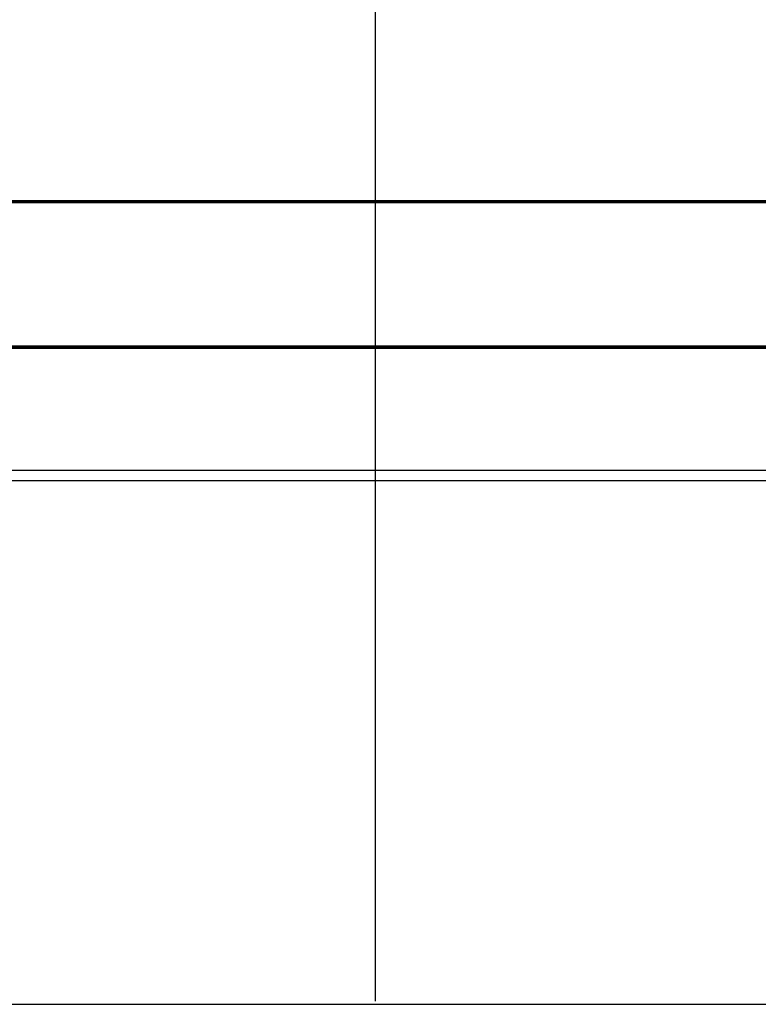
# Model space of a CAD drawing. Header units: millimetres. Extents: x 18084 to 47233, y 38174 to 56392.
# Tile 76 of 253: x 25302 to 25330, y 50575 to 50612. Entities that reach past the tile are written whole.
import ezdxf

# ---------------------------------------------------------------- set-up
doc = ezdxf.new("R2010")
doc.units = ezdxf.units.MM
doc.header["$LTSCALE"] = 100
for name, color, linetype in [('30', 7, 'Continuous'), ('45', 7, 'Continuous'), ('50', 7, 'Continuous')]:
    doc.layers.add(name, color=color, linetype=linetype)

msp = doc.modelspace()

# ---------------------------------------------------------------- linework, layer by layer
at = {"layer": '30', "color": 139}
for points in [[(25163.131, 50605.225), (25598.441, 50605.225), (25163.131, 50605.225)], [(25163.131, 50605.225), (25598.441, 50605.225), (25163.131, 50605.225)], [(25163.131, 50599.744), (25598.441, 50599.744), (25163.131, 50599.744)], [(25163.131, 50599.744), (25598.441, 50599.744), (25163.131, 50599.744)]]:
    msp.add_lwpolyline(points, close=True, dxfattribs=at)
at = {"layer": '30', "color": 7}
msp.add_lwpolyline([(25598.441, 50605.225), (25163.131, 50605.225), (25163.131, 50605.039), (25163.131, 50602.838), (25163.131, 50599.674), (25163.315, 50599.674), (25598.257, 50599.674), (25598.441, 50599.674), (25598.441, 50602.838), (25598.441, 50605.039), (25598.441, 50605.225)], close=True, dxfattribs=at)
msp.add_lwpolyline([(25598.441, 50605.225), (25163.131, 50605.225), (25163.131, 50605.039), (25163.131, 50602.838), (25163.131, 50599.674), (25163.315, 50599.674), (25598.257, 50599.674), (25598.441, 50599.674), (25598.441, 50602.838), (25598.441, 50605.039), (25598.441, 50605.225)], close=True, dxfattribs=at)
msp.add_lwpolyline([(25598.441, 50605.225), (25163.131, 50605.225), (25163.131, 50605.039), (25163.131, 50602.838), (25163.131, 50599.674), (25163.315, 50599.674), (25598.257, 50599.674), (25598.441, 50599.674), (25598.441, 50602.838), (25598.441, 50605.039), (25598.441, 50605.225)], close=True, dxfattribs=at)
msp.add_lwpolyline([(25598.441, 50605.225), (25163.131, 50605.225), (25163.131, 50605.039), (25163.131, 50602.838), (25163.131, 50599.674), (25163.315, 50599.674), (25598.257, 50599.674), (25598.441, 50599.674), (25598.441, 50602.838), (25598.441, 50605.039), (25598.441, 50605.225)], close=True, dxfattribs=at)
msp.add_lwpolyline([(25598.441, 50605.225), (25163.131, 50605.225), (25163.131, 50605.039), (25163.131, 50602.838), (25163.131, 50599.674), (25163.315, 50599.674), (25598.257, 50599.674), (25598.441, 50599.674), (25598.441, 50602.838), (25598.441, 50605.039), (25598.441, 50605.225)], close=True, dxfattribs=at)
msp.add_lwpolyline([(25598.441, 50605.225), (25163.131, 50605.225), (25163.131, 50605.039), (25163.131, 50602.838), (25163.131, 50599.674), (25163.315, 50599.674), (25598.257, 50599.674), (25598.441, 50599.674), (25598.441, 50602.838), (25598.441, 50605.039), (25598.441, 50605.225)], close=True, dxfattribs=at)
at = {"layer": '30', "color": 59}
for points in [[(25598.441, 50605.225), (25163.131, 50605.225), (25163.131, 50605.039), (25163.131, 50602.838), (25163.131, 50599.674), (25163.315, 50599.674), (25598.257, 50599.674), (25598.441, 50599.674), (25598.441, 50602.838), (25598.441, 50605.039), (25598.441, 50605.225)], [(25598.441, 50605.225), (25163.131, 50605.225), (25163.131, 50605.039), (25163.131, 50602.838), (25163.131, 50599.674), (25163.315, 50599.674), (25598.257, 50599.674), (25598.441, 50599.674), (25598.441, 50602.838), (25598.441, 50605.039), (25598.441, 50605.225)], [(25598.406, 50605.193), (25163.163, 50605.193), (25163.163, 50605.009), (25163.163, 50602.833), (25163.163, 50599.707), (25163.347, 50599.707), (25598.222, 50599.707), (25598.406, 50599.707), (25598.406, 50602.833), (25598.406, 50605.009), (25598.406, 50605.193)], [(25598.406, 50605.193), (25163.163, 50605.193), (25163.163, 50605.009), (25163.163, 50602.833), (25163.163, 50599.707), (25163.347, 50599.707), (25598.222, 50599.707), (25598.406, 50599.707), (25598.406, 50602.833), (25598.406, 50605.009), (25598.406, 50605.193)]]:
    msp.add_lwpolyline(points, close=True, dxfattribs=at)
at = {"layer": '30', "color": 7}
msp.add_lwpolyline([(25163.131, 50605.158), (25598.441, 50605.158)], dxfattribs=at)
msp.add_lwpolyline([(25163.131, 50605.158), (25598.441, 50605.158)], dxfattribs=at)
msp.add_lwpolyline([(25163.131, 50605.158), (25598.441, 50605.158)], dxfattribs=at)
msp.add_lwpolyline([(25163.131, 50605.158), (25598.441, 50605.158)], dxfattribs=at)
msp.add_lwpolyline([(25163.131, 50605.158), (25598.441, 50605.158)], dxfattribs=at)
msp.add_lwpolyline([(25163.131, 50605.158), (25598.441, 50605.158)], dxfattribs=at)
at = {"layer": '30', "color": 59}
msp.add_lwpolyline([(25163.131, 50605.158), (25598.441, 50605.158)], dxfattribs=at)
msp.add_lwpolyline([(25163.131, 50605.158), (25598.441, 50605.158)], dxfattribs=at)
at = {"layer": '45', "color": 19}
msp.add_lwpolyline([(25290.976, 50574.951), (25398.86, 50574.951), (25398.86, 50659.979), (25290.976, 50659.979), (25290.976, 50574.951)], close=True, dxfattribs=at)
msp.add_lwpolyline([(25290.976, 50574.951), (25398.86, 50574.951), (25398.86, 50659.979), (25290.976, 50659.979), (25290.976, 50574.951)], dxfattribs=at)
at = {"layer": '45', "color": 7}
for points in [[(25315.821, 50575.071), (25315.821, 50660.019)], [(25290.857, 50595.076), (25398.82, 50595.076)]]:
    msp.add_lwpolyline(points, dxfattribs=at)
at = {"layer": '50', "color": 59}
msp.add_lwpolyline([(25164.711, 50639.782), (25596.861, 50639.782), (25596.861, 50594.677), (25164.711, 50594.677), (25164.711, 50639.782)], close=True, dxfattribs=at)
msp.add_lwpolyline([(25164.711, 50639.782), (25596.861, 50639.782), (25596.861, 50594.677), (25164.711, 50594.677), (25164.711, 50639.782)], close=True, dxfattribs=at)
at = {"layer": '50', "color": 7}
msp.add_lwpolyline([(25164.711, 50594.679), (25596.861, 50594.679)], dxfattribs=at)
msp.add_lwpolyline([(25164.711, 50594.679), (25596.861, 50594.679)], dxfattribs=at)

doc.saveas('drawing.dxf')
